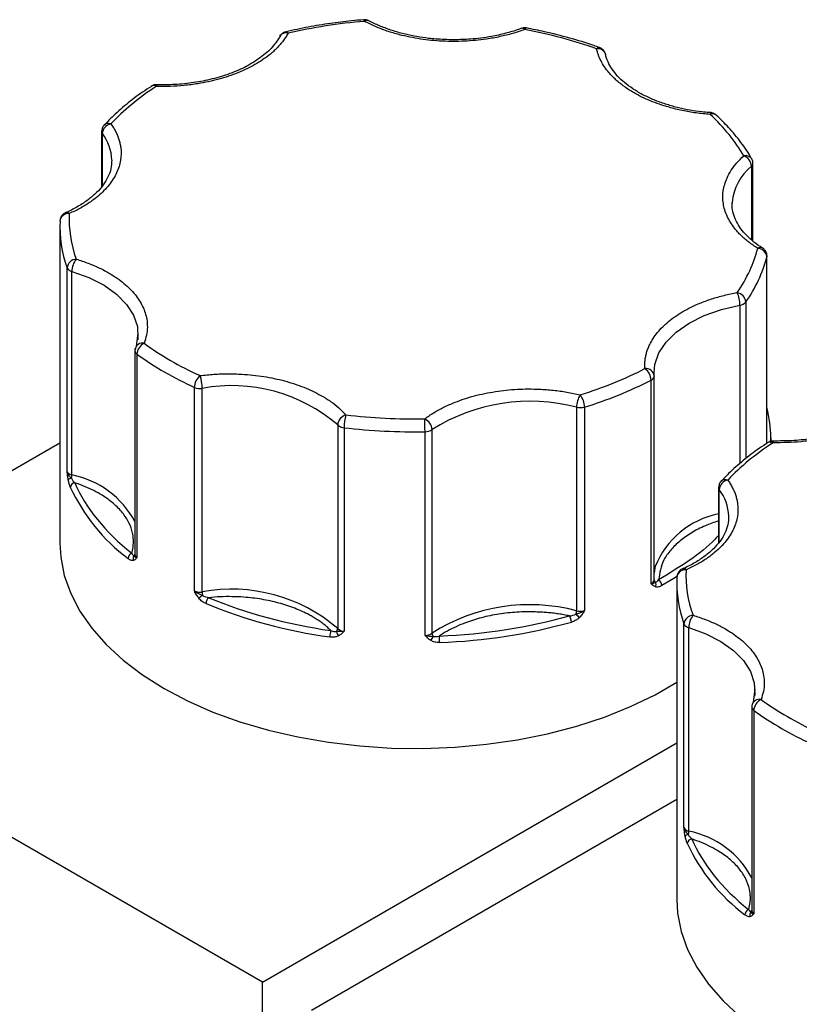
# Model space of a CAD drawing. Header units: inches. Extents: x 0.5 to 21.5, y 0.5 to 16.5.
# Tile 17 of 18: x 18.9 to 19.7, y 14.2 to 15.3. Entities that reach past the tile are written whole.
import ezdxf

# ---------------------------------------------------------------- set-up
doc = ezdxf.new("R2010")
doc.units = ezdxf.units.IN
doc.header["$LTSCALE"] = 2
doc.header["$MEASUREMENT"] = 0

msp = doc.modelspace()

# ---------------------------------------------------------------- linework, layer by layer
for p, q in [((19.1425, 15.2759), (19.1432, 15.277)), ((19.4953, 15.255), (19.4952, 15.2564)), ((19.0032, 15.2219), (19.003, 15.2218)), ((19.0088, 15.2234), (19.0088, 15.2234)), ((18.9493, 15.1729), (18.9493, 15.113)), ((18.9501, 15.1139), (18.9501, 15.1706)), ((19.6533, 15.1351), (19.6533, 15.0555)), ((19.6548, 15.0541), (19.6548, 15.1382)), ((19.6323, 15.0938), (19.6323, 15.0958)), ((18.9041, 15.0698), (18.9041, 14.7268)), ((19.6699, 14.8349), (19.6699, 15.0372)), ((19.67, 14.835), (19.67, 15.038)), ((18.9119, 14.8048), (18.9119, 15.0252)), ((18.9171, 14.8008), (18.9171, 15.0213)), ((19.6408, 14.9847), (19.6408, 14.8133)), ((19.6471, 14.9881), (19.6471, 14.8185)), ((18.9885, 14.9546), (18.9869, 14.9404)), ((18.9853, 14.9352), (18.9853, 14.7147)), ((18.9875, 14.9316), (18.9875, 14.7112)), ((19.5479, 14.9081), (19.5477, 14.9117)), ((19.5479, 14.9081), (19.5479, 14.9078)), ((19.5479, 14.6873), (19.5479, 14.9078)), ((19.5445, 14.683), (19.5445, 14.9035)), ((19.0498, 14.6752), (19.0498, 14.8957)), ((19.0582, 14.6741), (19.0582, 14.8946)), ((19.4638, 14.8741), (19.4638, 14.6536)), ((19.4724, 14.8743), (19.4724, 14.6539)), ((19.205, 14.855), (19.205, 14.6346)), ((19.2119, 14.852), (19.2119, 14.6316)), ((19.2996, 14.6271), (19.2996, 14.8476)), ((19.3073, 14.6294), (19.3073, 14.8499)), ((18.9041, 14.8352), (18.5082, 14.6067)), ((19.6714, 14.8361), (19.6713, 14.836)), ((19.6741, 14.8372), (19.6741, 14.8412)), ((19.677, 14.8377), (19.677, 14.8376)), ((19.6175, 14.7871), (19.6175, 14.7273)), ((19.6183, 14.7282), (19.6183, 14.7849)), ((19.5723, 14.684), (19.5723, 14.3411)), ((19.5801, 14.419), (19.5801, 14.6395)), ((19.5853, 14.415), (19.5853, 14.6355)), ((19.1234, 14.2516), (18.5082, 14.6067)), ((19.6567, 14.5688), (19.6551, 14.5547)), ((19.6536, 14.5495), (19.6536, 14.329)), ((19.6557, 14.5459), (19.6557, 14.3254)), ((19.1234, 14.2516), (19.5723, 14.5107)), ((19.5723, 14.4495), (19.1765, 14.2209)), ((19.1234, 13.8768), (19.1234, 14.2516))]:
    msp.add_line(p, q)
at = {"flags": 128}
for points in [[(19.2341, 15.2921), (19.2338, 15.293), (19.2335, 15.2937), (19.2333, 15.2939), (19.2332, 15.2939)], [(19.6094, 15.1931), (19.6093, 15.1931), (19.6091, 15.1928), (19.6089, 15.1922), (19.6086, 15.1913)], [(19.67, 15.038), (19.67, 15.0378), (19.6699, 15.0372)], [(18.9171, 15.0213), (18.9356, 15.0146), (18.9519, 15.0063), (18.9656, 14.9965), (18.9764, 14.9856), (18.984, 14.9738), (18.9881, 14.9615), (18.9886, 14.9489), (18.9884, 14.9471)], [(19.5477, 14.9117), (19.5486, 14.9206), (19.553, 14.933), (19.5607, 14.9447), (19.5717, 14.9555), (19.5856, 14.9652), (19.6021, 14.9734), (19.6206, 14.98), (19.6408, 14.9847)], [(19.6741, 14.8412), (19.6741, 14.8391), (19.674, 14.8357)], [(18.9041, 14.7268), (18.905, 14.7119), (18.9088, 14.6921), (18.9158, 14.6725), (18.9257, 14.6534), (18.9386, 14.6349), (18.9542, 14.6172), (18.9726, 14.6003), (18.9935, 14.5844), (19.0169, 14.5697), (19.0423, 14.5562), (19.0698, 14.5441), (19.0991, 14.5335), (19.1299, 14.5245), (19.1619, 14.5171), (19.195, 14.5113), (19.2289, 14.5073), (19.2632, 14.5051), (19.2977, 14.5046), (19.3322, 14.506), (19.3663, 14.5091), (19.3998, 14.514), (19.4324, 14.5206), (19.4639, 14.5288), (19.4939, 14.5386), (19.5223, 14.55), (19.5488, 14.5628), (19.5723, 14.5763)], [(19.549, 14.7016), (19.5486, 14.7002), (19.5479, 14.6949)], [(19.5722, 14.6905), (19.5693, 14.6887), (19.5562, 14.6811)], [(19.5853, 14.6355), (19.6038, 14.6288), (19.6201, 14.6205), (19.6338, 14.6108), (19.6446, 14.5999), (19.6522, 14.5881), (19.6563, 14.5757), (19.6568, 14.5632), (19.6566, 14.5613)], [(19.5723, 14.3411), (19.5732, 14.3261), (19.577, 14.3063), (19.584, 14.2868), (19.5939, 14.2677), (19.6068, 14.2492), (19.6225, 14.2314), (19.6408, 14.2145)]]:
    msp.add_lwpolyline(points, dxfattribs=at)
for centre, radius, start, end in [((19.237, 15.2884), 0.0047, 66.59, 128.2249), ((19.405, 15.2811), 0.00348, 38.994, 104.0046), ((19.4099, 15.2827), 0.00228, 99.0323, 165.0485), ((19.1492, 15.2712), 0.00837, 76.0665, 135.7396), ((19.149, 15.2784), 0.00243, 20.4127, 88.6854), ((19.4881, 15.2603), 0.00344, 80.6292, 142.1577), ((19.4869, 15.2538), 0.00868, 16.9387, 99.7184), ((19.0056, 15.2172), 0.00528, 56.5089, 117.4036), ((19.0128, 15.2219), 0.00426, 159.0303, 184.1139), ((19.6113, 15.1852), 0.00667, 52.0609, 113.9178), ((18.9618, 15.1695), 0.0118, 102.1649, 174.6407), ((18.9567, 15.1745), 0.00704, 68.4941, 131.9591), ((18.9531, 15.1729), 0.00376, 180.9318, 217.4263), ((18.9108, 15.1404), 0.0496, 1.7515, 37.5459), ((19.647, 15.1388), 0.00794, 34.1894, 105.4065), ((19.6402, 15.1342), 0.0131, 4.1993, 69.2363), ((19.6882, 15.0913), 0.0561, 128.5584, 175.3233), ((19.6506, 15.1384), 0.00421, 308.5093, 357.4192), ((18.9132, 15.0749), 0.00905, 83.6831, 173.7113), ((18.9114, 15.081), 0.00406, 45.516, 106.8301), ((19.0363, 15.07), 0.1322, 177.4493, 199.7861), ((19.6629, 15.0419), 0.00523, 62.8107, 123.9102), ((19.5195, 15.0772), 0.1557, 325.0895, 345.1136), ((19.6598, 15.0361), 0.0101, 6.3525, 88.9759), ((18.9223, 15.0241), 0.0105, 93.3855, 173.7731), ((18.9173, 15.0275), 0.00584, 202.9787, 242.992), ((18.9395, 15.021), 0.0224, 142.6575, 179.2657), ((18.9204, 15.0324), 0.0116, 240.4659, 253.794), ((19.6074, 14.9846), 0.0334, 0.1773, 24.3672), ((19.6356, 14.987), 0.0116, 5.4719, 78.757), ((19.6397, 14.9943), 0.0097, 276.4793, 319.8956), ((18.9934, 14.9358), 0.00785, 75.6719, 174.8473), ((19.0015, 14.9308), 0.014, 116.0957, 176.5431), ((18.9897, 14.9354), 0.0044, 182.478, 239.5259), ((19.1989, 15.226), 0.3624, 234.3111, 245.6943), ((19.0669, 14.8951), 0.0172, 129.6038, 178.1909), ((19.0135, 14.8945), 0.0447, 0.0536, 18.042), ((19.5283, 14.9029), 0.0162, 2.1783, 53.7967), ((19.539, 14.9071), 0.00893, 6.2302, 97.1311), ((19.5427, 14.9084), 0.00522, 290.4646, 353.689), ((19.0905, 14.7221), 0.1755, 49.256, 100.611), ((19.3371, 15.3129), 0.459, 287.1489, 296.8704), ((19.056, 14.9103), 0.0159, 246.9599, 278.0107), ((19.49, 14.8739), 0.0262, 148.5111, 179.5742), ((19.4507, 14.874), 0.0217, 0.8227, 38.7329), ((19.4132, 14.6833), 0.1974, 75.141, 122.4451), ((19.2173, 14.854), 0.0123, 106.0363, 175.1453), ((19.2607, 14.852), 0.0488, 163.5274, 179.9655), ((19.4676, 14.8903), 0.0166, 256.6265, 286.6907), ((19.543, 14.841), 0.1311, 0.0768, 14.2924), ((19.2104, 14.86), 0.00735, 222.6419, 240.7341), ((19.2935, 14.849), 0.0138, 3.6041, 64.9756), ((18.9456, 14.8476), 0.354, 359.9949, 2.2509), ((19.2133, 14.8653), 0.0134, 241.3079, 264.1813), ((19.289, 15.5077), 0.6602, 263.2951, 270.9222), ((19.2998, 14.861), 0.0134, 269.0358, 303.9182), ((19.6738, 14.8314), 0.00528, 56.5089, 117.4036), ((19.681, 14.8361), 0.00426, 159.0303, 184.1139), ((18.9186, 14.8081), 0.00749, 206.7477, 258.5997), ((18.9172, 14.7917), 0.00556, 97.9999, 136.3953), ((18.9208, 14.7871), 0.00537, 95.1981, 173.9066), ((18.9055, 14.801), 0.0116, 340.4761, 358.7318), ((18.8981, 14.7039), 0.0988, 28.0077, 78.9293), ((19.63, 14.7838), 0.0118, 102.1649, 174.6407), ((19.625, 14.7887), 0.00704, 68.4941, 131.9591), ((19.1004, 14.8732), 0.2038, 204.8113, 233.0482), ((19.6213, 14.7872), 0.00376, 180.9318, 217.4263), ((19.579, 14.7547), 0.0496, 1.7515, 37.5459), ((19.6358, 14.6668), 0.0936, 101.2656, 158.1763), ((18.9847, 14.7099), 0.00681, 113.8597, 176.2343), ((18.9886, 14.7103), 0.00531, 145.7148, 203.1049), ((18.9823, 14.7161), 0.00335, 305.0455, 337.1501), ((18.9899, 14.7151), 0.00462, 184.1179, 238.1308), ((19.5814, 14.6891), 0.00905, 83.6831, 173.7113), ((19.5796, 14.6952), 0.00406, 45.516, 106.8301), ((19.5427, 14.6879), 0.00522, 290.4646, 353.689), ((19.5515, 14.6877), 0.00366, 185.6152, 232.804), ((19.5441, 14.6824), 0.00574, 331.6604, 24.4093), ((19.5484, 14.6808), 0.00781, 2.4706, 56.2904), ((19.7045, 14.6842), 0.1322, 177.4493, 199.7861), ((19.056, 14.6898), 0.0159, 246.9599, 278.0107), ((19.0905, 14.5016), 0.1755, 49.256, 100.611), ((19.0827, 14.6744), 0.0245, 180.6025, 189.243), ((19.1214, 14.5903), 0.1019, 128.1341, 130.9243), ((19.0714, 14.6613), 0.009, 132.2532, 178.4536), ((19.2706, 15.168), 0.5476, 247.6562, 262.2108), ((19.4132, 14.4629), 0.1974, 75.141, 122.4451), ((19.4499, 14.6539), 0.0138, 343.6589, 358.936), ((19.4676, 14.6698), 0.0166, 256.6265, 286.6907), ((19.293, 15.2373), 0.6183, 272.0834, 285.5027), ((19.4466, 14.6414), 0.0116, 0.6428, 35.7943), ((19.5173, 14.7026), 0.0755, 224.2139, 228.0908), ((19.5905, 14.6383), 0.0105, 93.3855, 173.7731), ((19.6077, 14.6352), 0.0224, 142.6575, 179.2657), ((19.2168, 14.6254), 0.0204, 160.2414, 179.9206), ((19.1997, 14.6348), 0.0053, 319.1965, 357.7484), ((19.2129, 14.6325), 0.00927, 187.4178, 219.8783), ((19.2126, 14.6426), 0.0111, 226.5503, 266.2341), ((19.5855, 14.6418), 0.00584, 202.9787, 242.992), ((19.5886, 14.6467), 0.0116, 240.4659, 253.794), ((19.2998, 14.6405), 0.0134, 269.0358, 303.9182), ((19.2969, 14.6297), 0.0121, 317.4555, 342.3992), ((19.3135, 14.6296), 0.00622, 182.1351, 215.4476), ((19.2449, 14.6194), 0.0706, 359.9897, 5.6487), ((19.6616, 14.55), 0.00785, 75.6719, 174.8473), ((19.6697, 14.545), 0.014, 116.0957, 176.5431), ((19.658, 14.5497), 0.0044, 182.478, 239.5259), ((19.8671, 14.8402), 0.3624, 234.3111, 245.6943), ((19.5868, 14.4224), 0.00749, 206.7477, 258.5997), ((19.5854, 14.4059), 0.00556, 97.9999, 136.3953), ((19.589, 14.4013), 0.00537, 95.1981, 173.9066), ((19.5738, 14.4153), 0.0116, 340.4761, 358.7318), ((19.5664, 14.3181), 0.0988, 28.0077, 78.9293), ((19.7686, 14.4874), 0.2038, 204.8113, 233.0482), ((19.6529, 14.3241), 0.00681, 113.8597, 176.2343), ((19.6568, 14.3246), 0.00531, 145.7148, 203.1049), ((19.6505, 14.3303), 0.00335, 305.0455, 337.1501), ((19.6582, 14.3293), 0.00462, 184.1179, 238.1308)]:
    msp.add_arc(centre, radius, start, end)
for points, knots in [([(19.2333, 15.2938), (19.2288, 15.2934), (19.2166, 15.2924), (19.1965, 15.2898), (19.1728, 15.286), (19.1571, 15.2826), (19.149, 15.2809)], [0, 0, 0, 0, 0.156015, 0.421898, 0.706083, 1, 1, 1, 1]), ([(19.2388, 15.2927), (19.2388, 15.2927), (19.2379, 15.2933), (19.236, 15.2939), (19.2341, 15.2938), (19.2332, 15.2938)], [0, 0, 0, 0, 0.009521, 0.527981, 1, 1, 1, 1]), ([(19.4077, 15.2833), (19.4055, 15.2825), (19.4012, 15.281), (19.3945, 15.2789), (19.3876, 15.2771), (19.3806, 15.2755), (19.3734, 15.274), (19.3608, 15.272), (19.3424, 15.2702), (19.3182, 15.2702), (19.2944, 15.2726), (19.2744, 15.2767), (19.2583, 15.2815), (19.2456, 15.2863), (19.2379, 15.2902), (19.2341, 15.2921)], [0, 0, 0, 0, 0.040712, 0.081199, 0.121575, 0.161957, 0.202462, 0.243205, 0.371568, 0.500042, 0.628406, 0.75688, 0.838051, 0.918781, 1, 1, 1, 1]), ([(19.3307, 15.2721), (19.3242, 15.2723), (19.315, 15.2725), (19.3018, 15.2738), (19.2907, 15.2755), (19.278, 15.2781), (19.2653, 15.2816), (19.2531, 15.286), (19.2442, 15.2898), (19.2398, 15.2923), (19.2389, 15.2928)], [0, 0, 0, 0, 0.192214, 0.269966, 0.398196, 0.52993, 0.669677, 0.813651, 0.960357, 1, 1, 1, 1]), ([(19.4041, 15.2846), (19.4031, 15.2842), (19.3977, 15.282), (19.3869, 15.279), (19.3731, 15.2758), (19.3603, 15.2739), (19.3467, 15.2725), (19.3368, 15.2723), (19.3307, 15.2721)], [0, 0, 0, 0, 0.048136, 0.255229, 0.46725, 0.621078, 0.764463, 1, 1, 1, 1]), ([(19.4096, 15.285), (19.4096, 15.285), (19.4085, 15.2853), (19.4066, 15.2853), (19.4049, 15.2846), (19.4043, 15.2844)], [0, 0, 0, 0, 0.009908, 0.612117, 1, 1, 1, 1]), ([(19.4886, 15.2636), (19.4866, 15.2643), (19.4762, 15.2682), (19.4563, 15.2741), (19.4319, 15.2805), (19.416, 15.2836), (19.4095, 15.2849)], [0, 0, 0, 0, 0.082834, 0.424696, 0.762954, 1, 1, 1, 1]), ([(19.1513, 15.2793), (19.1505, 15.2779), (19.1489, 15.2751), (19.146, 15.271), (19.1428, 15.2671), (19.1393, 15.2632), (19.1354, 15.2594), (19.128, 15.2532), (19.1159, 15.245), (19.0973, 15.2361), (19.0764, 15.229), (19.0566, 15.2248), (19.0388, 15.2225), (19.0237, 15.2214), (19.0136, 15.2215), (19.0085, 15.2216)], [0, 0, 0, 0, 0.040712, 0.081199, 0.121575, 0.161957, 0.202462, 0.243205, 0.371568, 0.500042, 0.628406, 0.75688, 0.838051, 0.918781, 1, 1, 1, 1]), ([(19.1433, 15.277), (19.1405, 15.2727), (19.1351, 15.2642), (19.1222, 15.2529), (19.1066, 15.2431), (19.0888, 15.2353), (19.0695, 15.2294), (19.0493, 15.2255), (19.029, 15.2233), (19.0155, 15.2234), (19.0088, 15.2234)], [0, 0, 0, 0, 0.137663, 0.271797, 0.402365, 0.52932, 0.652612, 0.772191, 0.888004, 1, 1, 1, 1]), ([(19.149, 15.2807), (19.1482, 15.2805), (19.1461, 15.28), (19.1438, 15.2781), (19.1429, 15.2764), (19.1426, 15.2758)], [0, 0, 0, 0, 0.324164, 0.770531, 1, 1, 1, 1]), ([(19.526, 15.2147), (19.5241, 15.2158), (19.5205, 15.2179), (19.5155, 15.2214), (19.5108, 15.225), (19.5064, 15.2287), (19.5024, 15.2326), (19.4982, 15.2373), (19.4939, 15.2428), (19.4901, 15.2492), (19.4872, 15.2557), (19.486, 15.2602), (19.4854, 15.2624)], [0, 0, 0, 0, 0.083729, 0.166966, 0.249962, 0.332971, 0.416246, 0.500037, 0.625413, 0.749962, 0.87454, 1, 1, 1, 1]), ([(19.494, 15.2592), (19.4933, 15.2603), (19.4922, 15.2618), (19.4902, 15.2631), (19.4892, 15.2634), (19.4887, 15.2636)], [0, 0, 0, 0, 0.543957, 0.795399, 1, 1, 1, 1]), ([(19.4951, 15.2564), (19.4951, 15.2565), (19.495, 15.2575), (19.4945, 15.2584), (19.494, 15.2592)], [0, 0, 0, 0, 0.1436028, 1, 1, 1, 1]), ([(19.6094, 15.1932), (19.6087, 15.1932), (19.6053, 15.1933), (19.5978, 15.1942), (19.5867, 15.1957), (19.574, 15.1984), (19.5614, 15.2019), (19.5491, 15.2063), (19.5375, 15.2115), (19.527, 15.2174), (19.5176, 15.2239), (19.5097, 15.231), (19.5033, 15.2385), (19.4986, 15.2463), (19.4959, 15.2524), (19.4954, 15.2558), (19.4953, 15.2566)], [0, 0, 0, 0, 0.011762, 0.056066, 0.129134, 0.204198, 0.283828, 0.365867, 0.449463, 0.534016, 0.619258, 0.705255, 0.792428, 0.881871, 0.975638, 1, 1, 1, 1]), ([(19.0032, 15.2217), (19, 15.2196), (18.9903, 15.2134), (18.9759, 15.2022), (18.9621, 15.1903), (18.9549, 15.1825), (18.9523, 15.1796)], [0, 0, 0, 0, 0.163774, 0.487951, 0.813613, 1, 1, 1, 1]), ([(19.0088, 15.2233), (19.0082, 15.2233), (19.0065, 15.2234), (19.0044, 15.2228), (19.0033, 15.2219), (19.0031, 15.2217)], [0, 0, 0, 0, 0.279439, 0.870301, 1, 1, 1, 1]), ([(19.6086, 15.1913), (19.606, 15.1915), (19.6008, 15.1919), (19.5932, 15.1929), (19.5857, 15.194), (19.5783, 15.1955), (19.571, 15.1971), (19.5627, 15.1993), (19.5535, 15.2022), (19.5437, 15.2059), (19.5345, 15.21), (19.5288, 15.2131), (19.526, 15.2147)], [0, 0, 0, 0, 0.083729, 0.166966, 0.249962, 0.332971, 0.416246, 0.500037, 0.625413, 0.749962, 0.87454, 1, 1, 1, 1]), ([(19.6154, 15.1903), (19.6152, 15.1905), (19.6146, 15.1912), (19.6129, 15.1922), (19.6111, 15.193), (19.6097, 15.193), (19.6093, 15.193)], [0, 0, 0, 0, 0.136776, 0.39659, 0.832449, 1, 1, 1, 1]), ([(19.6535, 15.1432), (19.6533, 15.1435), (19.6502, 15.1496), (19.642, 15.161), (19.6296, 15.1766), (19.6198, 15.186), (19.6153, 15.1903)], [0, 0, 0, 0, 0.015914, 0.361626, 0.707768, 1, 1, 1, 1]), ([(18.9593, 15.181), (18.9603, 15.1797), (18.9622, 15.1769), (18.9645, 15.1728), (18.9665, 15.1686), (18.9681, 15.1643), (18.9692, 15.1599), (18.9706, 15.1524), (18.9705, 15.1416), (18.9661, 15.1279), (18.958, 15.1148), (18.9475, 15.1041), (18.9365, 15.0958), (18.926, 15.0894), (18.9182, 15.0857), (18.9142, 15.0839)], [0, 0, 0, 0, 0.040712, 0.081199, 0.121575, 0.161957, 0.202462, 0.243205, 0.371568, 0.500042, 0.628406, 0.75688, 0.838051, 0.918781, 1, 1, 1, 1]), ([(18.9521, 15.1797), (18.952, 15.1795), (18.9509, 15.1787), (18.9497, 15.1762), (18.9495, 15.174), (18.9493, 15.1729)], [0, 0, 0, 0, 0.08267, 0.55526, 1, 1, 1, 1]), ([(19.66, 15.0462), (19.6583, 15.0473), (19.655, 15.0495), (19.6503, 15.0529), (19.6459, 15.0565), (19.6419, 15.0602), (19.6382, 15.0641), (19.6325, 15.0709), (19.6262, 15.081), (19.6221, 15.0948), (19.622, 15.1087), (19.6256, 15.1208), (19.631, 15.1308), (19.637, 15.1389), (19.6422, 15.1439), (19.6448, 15.1464)], [0, 0, 0, 0, 0.040712, 0.081199, 0.121575, 0.161957, 0.202462, 0.243205, 0.371568, 0.500042, 0.628406, 0.75688, 0.838051, 0.918781, 1, 1, 1, 1]), ([(19.6548, 15.1382), (19.6548, 15.1382), (19.655, 15.1391), (19.6546, 15.1409), (19.6539, 15.1424), (19.6535, 15.1432)], [0, 0, 0, 0, 0.022073, 0.497069, 1, 1, 1, 1]), ([(18.9603, 15.1418), (18.9601, 15.1387), (18.9599, 15.1327), (18.9566, 15.1237), (18.9514, 15.1149), (18.9441, 15.1066), (18.9351, 15.0988), (18.9242, 15.0918), (18.9157, 15.0871), (18.9107, 15.0851), (18.9101, 15.0849)], [0, 0, 0, 0, 0.150568, 0.298981, 0.440498, 0.578467, 0.714824, 0.850271, 0.984787, 1, 1, 1, 1]), ([(19.6653, 15.0465), (19.6653, 15.0465), (19.6617, 15.0485), (19.6558, 15.0531), (19.6477, 15.0601), (19.6414, 15.0676), (19.6365, 15.0755), (19.6334, 15.0838), (19.632, 15.0905), (19.6325, 15.0945), (19.6326, 15.0955)], [0, 0, 0, 0, 0.001308, 0.148255, 0.296505, 0.446783, 0.600972, 0.762616, 0.937705, 1, 1, 1, 1]), ([(18.9102, 15.0847), (18.91, 15.0847), (18.9085, 15.0842), (18.9064, 15.0822), (18.9047, 15.0791), (18.9041, 15.0767), (18.9042, 15.0756), (18.9042, 15.0756)], [0, 0, 0, 0, 0.073312, 0.395401, 0.701145, 0.995516, 1, 1, 1, 1]), ([(19.6687, 15.043), (19.6679, 15.0441), (19.667, 15.0455), (19.6656, 15.0463), (19.6653, 15.0465)], [0, 0, 0, 0, 0.787094, 1, 1, 1, 1]), ([(19.67, 15.038), (19.67, 15.038), (19.6702, 15.0389), (19.6698, 15.0407), (19.6691, 15.0422), (19.6687, 15.043)], [0, 0, 0, 0, 0.02046, 0.496239, 1, 1, 1, 1]), ([(18.9217, 15.0345), (18.9239, 15.0339), (18.9284, 15.0325), (18.9349, 15.0301), (18.9411, 15.0276), (18.947, 15.025), (18.9528, 15.0221), (18.9622, 15.0168), (18.9741, 15.0085), (18.9861, 14.9964), (18.9944, 14.9833), (18.9983, 14.9712), (18.9991, 14.9608), (18.9982, 14.952), (18.9963, 14.9463), (18.9953, 14.9434)], [0, 0, 0, 0, 0.040712, 0.081199, 0.121575, 0.161957, 0.202462, 0.243205, 0.371568, 0.500042, 0.628406, 0.75688, 0.838051, 0.918781, 1, 1, 1, 1]), ([(19.5379, 14.916), (19.5378, 14.9174), (19.5376, 14.9204), (19.5379, 14.9248), (19.5386, 14.9291), (19.5396, 14.9334), (19.5411, 14.9377), (19.5443, 14.9451), (19.5508, 14.9552), (19.563, 14.9672), (19.5784, 14.978), (19.5946, 14.9859), (19.6099, 14.9916), (19.6235, 14.9955), (19.633, 14.9974), (19.6378, 14.9984)], [0, 0, 0, 0, 0.040712, 0.081199, 0.121575, 0.161957, 0.202462, 0.243205, 0.371568, 0.500042, 0.628406, 0.75688, 0.838051, 0.918781, 1, 1, 1, 1]), ([(18.9861, 14.9388), (18.986, 14.9387), (18.9854, 14.9377), (18.9854, 14.9364), (18.9854, 14.9353)], [0, 0, 0, 0, 0.104012, 1, 1, 1, 1]), ([(19.056, 14.9084), (19.0585, 14.9087), (19.0634, 14.9093), (19.071, 14.9099), (19.0785, 14.9103), (19.0861, 14.9104), (19.0937, 14.9103), (19.1067, 14.9098), (19.1251, 14.9079), (19.1478, 14.903), (19.1688, 14.8961), (19.1851, 14.8883), (19.1974, 14.8806), (19.2065, 14.8735), (19.2114, 14.8684), (19.2139, 14.8659)], [0, 0, 0, 0, 0.040712, 0.081199, 0.121575, 0.161957, 0.202462, 0.243205, 0.371568, 0.500042, 0.628406, 0.75688, 0.838051, 0.918781, 1, 1, 1, 1]), ([(19.2993, 14.8615), (19.3009, 14.8627), (19.304, 14.865), (19.3091, 14.8683), (19.3145, 14.8714), (19.3201, 14.8743), (19.326, 14.877), (19.3366, 14.8815), (19.3529, 14.8868), (19.3756, 14.8915), (19.3994, 14.894), (19.4206, 14.8941), (19.4386, 14.8927), (19.4535, 14.8907), (19.4629, 14.8886), (19.4676, 14.8876)], [0, 0, 0, 0, 0.040712, 0.081199, 0.121575, 0.161957, 0.202462, 0.243205, 0.371568, 0.500042, 0.628406, 0.75688, 0.838051, 0.918781, 1, 1, 1, 1]), ([(19.8195, 14.8935), (19.8187, 14.8921), (19.8171, 14.8893), (19.8142, 14.8853), (19.8111, 14.8813), (19.8075, 14.8775), (19.8036, 14.8737), (19.7962, 14.8674), (19.7841, 14.8592), (19.7655, 14.8503), (19.7447, 14.8433), (19.7248, 14.839), (19.707, 14.8367), (19.6919, 14.8357), (19.6818, 14.8358), (19.6767, 14.8358)], [0, 0, 0, 0, 0.040712, 0.081199, 0.121575, 0.161957, 0.202462, 0.243205, 0.371568, 0.500042, 0.628406, 0.75688, 0.838051, 0.918781, 1, 1, 1, 1]), ([(19.8115, 14.8913), (19.8087, 14.8869), (19.8033, 14.8784), (19.7904, 14.8671), (19.7748, 14.8574), (19.757, 14.8496), (19.7377, 14.8436), (19.7175, 14.8397), (19.6972, 14.8376), (19.6837, 14.8376), (19.677, 14.8376)], [0, 0, 0, 0, 0.137663, 0.271797, 0.402365, 0.52932, 0.652612, 0.772191, 0.888004, 1, 1, 1, 1]), ([(19.6715, 14.8359), (19.6682, 14.8339), (19.6585, 14.8277), (19.6442, 14.8165), (19.6303, 14.8045), (19.6231, 14.7967), (19.6205, 14.7939)], [0, 0, 0, 0, 0.163774, 0.487951, 0.813613, 1, 1, 1, 1]), ([(19.677, 14.8375), (19.6764, 14.8376), (19.6747, 14.8377), (19.6726, 14.8371), (19.6715, 14.8361), (19.6713, 14.8359)], [0, 0, 0, 0, 0.279439, 0.870301, 1, 1, 1, 1]), ([(18.9132, 14.7955), (18.9131, 14.7962), (18.9128, 14.7977), (18.9125, 14.7999), (18.9122, 14.8023), (18.912, 14.8039), (18.9119, 14.8048)], [0, 0, 0, 0, 0.236129, 0.498993, 0.712542, 1, 1, 1, 1]), ([(18.9154, 14.7876), (18.9152, 14.7882), (18.9148, 14.7892), (18.9142, 14.7912), (18.9136, 14.7932), (18.9133, 14.7948), (18.9132, 14.7955)], [0, 0, 0, 0, 0.270747, 0.52324, 0.763872, 1, 1, 1, 1]), ([(18.9819, 14.7161), (18.9823, 14.7173), (18.9829, 14.7197), (18.9835, 14.7233), (18.9838, 14.727), (18.9838, 14.7306), (18.9835, 14.7342), (18.9824, 14.7405), (18.9794, 14.7492), (18.9723, 14.76), (18.9626, 14.77), (18.9517, 14.7779), (18.9409, 14.784), (18.931, 14.7886), (18.9239, 14.7911), (18.9203, 14.7924)], [0, 0, 0, 0, 0.040848, 0.081503, 0.122064, 0.162633, 0.203311, 0.244196, 0.372048, 0.500037, 0.627888, 0.755877, 0.837356, 0.918461, 1, 1, 1, 1]), ([(19.6275, 14.7953), (19.6285, 14.7939), (19.6304, 14.7912), (19.6327, 14.787), (19.6347, 14.7828), (19.6363, 14.7785), (19.6374, 14.7742), (19.6388, 14.7667), (19.6387, 14.7559), (19.6344, 14.7422), (19.6262, 14.729), (19.6157, 14.7184), (19.6047, 14.71), (19.5942, 14.7036), (19.5864, 14.7), (19.5824, 14.6981)], [0, 0, 0, 0, 0.040712, 0.081199, 0.121575, 0.161957, 0.202462, 0.243205, 0.371568, 0.500042, 0.628406, 0.75688, 0.838051, 0.918781, 1, 1, 1, 1]), ([(19.6203, 14.7939), (19.6202, 14.7938), (19.6191, 14.7929), (19.6179, 14.7905), (19.6177, 14.7882), (19.6176, 14.7871)], [0, 0, 0, 0, 0.08267, 0.55526, 1, 1, 1, 1]), ([(19.6175, 14.7511), (19.6127, 14.7494), (19.6022, 14.7458), (19.5881, 14.7384), (19.5754, 14.7295), (19.5653, 14.7196), (19.5554, 14.7057), (19.5538, 14.6946), (19.5527, 14.6873)], [0, 0, 0, 0, 0.126738, 0.274617, 0.422654, 0.570533, 0.718571, 1, 1, 1, 1]), ([(19.6285, 14.756), (19.6284, 14.753), (19.6281, 14.7469), (19.6248, 14.7379), (19.6196, 14.7292), (19.6123, 14.7209), (19.6033, 14.7131), (19.5924, 14.706), (19.584, 14.7013), (19.5789, 14.6993), (19.5784, 14.6991)], [0, 0, 0, 0, 0.150568, 0.298981, 0.440498, 0.578467, 0.714824, 0.850271, 0.984787, 1, 1, 1, 1]), ([(19.6175, 14.7354), (19.6163, 14.734), (19.6076, 14.7242), (19.5864, 14.7077), (19.564, 14.6941), (19.5527, 14.6873)], [0, 0, 0, 0, 0.077108, 0.538818, 1, 1, 1, 1]), ([(18.9837, 14.7082), (18.9834, 14.7082), (18.9827, 14.7081), (18.9816, 14.7082), (18.9804, 14.7086), (18.9792, 14.7093), (18.9783, 14.71), (18.9779, 14.7103)], [0, 0, 0, 0, 0.188808, 0.379511, 0.575987, 0.781785, 1, 1, 1, 1]), ([(18.9875, 14.7112), (18.9872, 14.7108), (18.9866, 14.7102), (18.9857, 14.7093), (18.9848, 14.7086), (18.984, 14.7084), (18.9837, 14.7082)], [0, 0, 0, 0, 0.2912416, 0.5002174, 0.7620959, 1, 1, 1, 1]), ([(19.5785, 14.699), (19.5782, 14.6989), (19.5767, 14.6985), (19.5746, 14.6965), (19.5729, 14.6934), (19.5723, 14.691), (19.5724, 14.6898), (19.5724, 14.6898)], [0, 0, 0, 0, 0.073312, 0.395401, 0.701145, 0.995516, 1, 1, 1, 1]), ([(19.0547, 14.6673), (19.0542, 14.6679), (19.0533, 14.6691), (19.0521, 14.671), (19.0509, 14.6731), (19.0502, 14.6744), (19.0498, 14.6752)], [0, 0, 0, 0, 0.236129, 0.498993, 0.712542, 1, 1, 1, 1]), ([(19.5491, 14.6797), (19.5487, 14.6799), (19.5478, 14.6802), (19.5467, 14.681), (19.5456, 14.6819), (19.5449, 14.6826), (19.5445, 14.683)], [0, 0, 0, 0, 0.236129, 0.498993, 0.712542, 1, 1, 1, 1]), ([(19.5562, 14.6811), (19.5555, 14.6807), (19.5542, 14.6801), (19.5524, 14.6795), (19.5506, 14.6793), (19.5496, 14.6796), (19.5491, 14.6797)], [0, 0, 0, 0, 0.2707474, 0.5232404, 0.7638719, 1, 1, 1, 1]), ([(19.0624, 14.6615), (19.0617, 14.6618), (19.0602, 14.6625), (19.0582, 14.6639), (19.0563, 14.6654), (19.0552, 14.6667), (19.0547, 14.6673)], [0, 0, 0, 0, 0.270747, 0.52324, 0.763872, 1, 1, 1, 1]), ([(19.1976, 14.6323), (19.1965, 14.6334), (19.1943, 14.6355), (19.1908, 14.6385), (19.187, 14.6414), (19.1829, 14.6441), (19.1786, 14.6468), (19.1708, 14.6512), (19.1588, 14.6567), (19.1414, 14.6624), (19.1227, 14.6664), (19.1055, 14.6685), (19.0905, 14.6691), (19.0779, 14.669), (19.0695, 14.6683), (19.0654, 14.6679)], [0, 0, 0, 0, 0.040848, 0.081503, 0.122064, 0.162633, 0.203311, 0.244196, 0.372048, 0.500037, 0.627888, 0.755877, 0.837356, 0.918461, 1, 1, 1, 1]), ([(19.4561, 14.6482), (19.4541, 14.6486), (19.4501, 14.6494), (19.444, 14.6504), (19.4379, 14.6512), (19.4316, 14.6518), (19.4254, 14.6522), (19.4146, 14.6527), (19.3991, 14.6525), (19.3795, 14.6504), (19.3607, 14.6465), (19.3453, 14.6417), (19.3331, 14.6366), (19.3236, 14.6318), (19.318, 14.6282), (19.3151, 14.6264)], [0, 0, 0, 0, 0.040848, 0.081503, 0.122064, 0.162633, 0.203311, 0.244196, 0.372048, 0.500037, 0.627888, 0.755877, 0.837356, 0.918461, 1, 1, 1, 1]), ([(19.4724, 14.6539), (19.4719, 14.6531), (19.4711, 14.6518), (19.4698, 14.6499), (19.4685, 14.6481), (19.4674, 14.647), (19.4669, 14.6464)], [0, 0, 0, 0, 0.2912416, 0.5002174, 0.7620959, 1, 1, 1, 1]), ([(19.4669, 14.6464), (19.4664, 14.646), (19.4655, 14.6451), (19.4639, 14.644), (19.4621, 14.643), (19.4603, 14.6421), (19.4589, 14.6417), (19.4583, 14.6415)], [0, 0, 0, 0, 0.188808, 0.379511, 0.575987, 0.781785, 1, 1, 1, 1]), ([(19.5899, 14.6488), (19.5922, 14.6481), (19.5966, 14.6467), (19.6031, 14.6444), (19.6093, 14.6419), (19.6153, 14.6392), (19.621, 14.6363), (19.6304, 14.6311), (19.6423, 14.6227), (19.6543, 14.6106), (19.6627, 14.5975), (19.6665, 14.5855), (19.6673, 14.575), (19.6665, 14.5662), (19.6645, 14.5605), (19.6636, 14.5576)], [0, 0, 0, 0, 0.0407122, 0.0811988, 0.1215751, 0.1619575, 0.2024623, 0.2432047, 0.371568, 0.5000423, 0.6284057, 0.75688, 0.838051, 0.9187806, 1, 1, 1, 1]), ([(19.2119, 14.6316), (19.2114, 14.631), (19.2105, 14.6301), (19.209, 14.6287), (19.2076, 14.6276), (19.2064, 14.6269), (19.2058, 14.6266)], [0, 0, 0, 0, 0.291242, 0.500217, 0.762096, 1, 1, 1, 1]), ([(19.2058, 14.6266), (19.2053, 14.6263), (19.2043, 14.6259), (19.2025, 14.6254), (19.2006, 14.6252), (19.1985, 14.6252), (19.1971, 14.6253), (19.1964, 14.6254)], [0, 0, 0, 0, 0.188808, 0.379511, 0.575987, 0.781785, 1, 1, 1, 1]), ([(19.3058, 14.6215), (19.3053, 14.6219), (19.304, 14.6227), (19.3025, 14.624), (19.3011, 14.6255), (19.3001, 14.6266), (19.2996, 14.6271)], [0, 0, 0, 0, 0.2361294, 0.4989929, 0.7125421, 1, 1, 1, 1]), ([(19.3155, 14.6194), (19.3146, 14.6194), (19.3128, 14.6194), (19.3102, 14.6198), (19.3078, 14.6204), (19.3065, 14.6212), (19.3058, 14.6215)], [0, 0, 0, 0, 0.270747, 0.52324, 0.763872, 1, 1, 1, 1]), ([(19.6543, 14.5531), (19.6542, 14.553), (19.6536, 14.5519), (19.6536, 14.5506), (19.6536, 14.5495)], [0, 0, 0, 0, 0.104012, 1, 1, 1, 1]), ([(19.5814, 14.4098), (19.5813, 14.4105), (19.581, 14.412), (19.5807, 14.4142), (19.5804, 14.4165), (19.5802, 14.4181), (19.5801, 14.419)], [0, 0, 0, 0, 0.236129, 0.498993, 0.712542, 1, 1, 1, 1]), ([(19.5836, 14.4019), (19.5834, 14.4024), (19.583, 14.4035), (19.5824, 14.4054), (19.5819, 14.4075), (19.5816, 14.409), (19.5814, 14.4098)], [0, 0, 0, 0, 0.270747, 0.52324, 0.763872, 1, 1, 1, 1]), ([(19.6501, 14.3303), (19.6505, 14.3315), (19.6511, 14.3339), (19.6517, 14.3376), (19.6521, 14.3412), (19.6521, 14.3448), (19.6517, 14.3485), (19.6507, 14.3547), (19.6476, 14.3634), (19.6406, 14.3742), (19.6308, 14.3842), (19.6199, 14.3922), (19.6091, 14.3982), (19.5992, 14.4028), (19.5921, 14.4054), (19.5885, 14.4067)], [0, 0, 0, 0, 0.040848, 0.081503, 0.122064, 0.162633, 0.203311, 0.244196, 0.372048, 0.500037, 0.627888, 0.755877, 0.837356, 0.918461, 1, 1, 1, 1]), ([(19.6519, 14.3225), (19.6516, 14.3224), (19.6509, 14.3223), (19.6498, 14.3225), (19.6487, 14.3229), (19.6474, 14.3236), (19.6465, 14.3242), (19.6461, 14.3245)], [0, 0, 0, 0, 0.1888076, 0.3795113, 0.575987, 0.7817848, 1, 1, 1, 1]), ([(19.6557, 14.3254), (19.6554, 14.325), (19.6548, 14.3244), (19.6539, 14.3236), (19.653, 14.3229), (19.6522, 14.3226), (19.6519, 14.3225)], [0, 0, 0, 0, 0.291242, 0.500217, 0.762096, 1, 1, 1, 1])]:
    msp.add_open_spline(points, degree=3, knots=knots)
for points in [[(19.2341, 15.2921), (19.2057, 15.2897), (19.1779, 15.2854), (19.1513, 15.2793)], [(19.4854, 15.2624), (19.461, 15.2711), (19.4349, 15.2781), (19.4077, 15.2833)], [(19.0085, 15.2216), (18.9895, 15.2092), (18.973, 15.1956), (18.9593, 15.181)], [(19.6448, 15.1464), (19.6358, 15.1621), (19.6236, 15.1772), (19.6086, 15.1913)], [(18.9142, 15.0839), (18.9134, 15.0673), (18.916, 15.0508), (18.9217, 15.0345)], [(19.6378, 14.9984), (19.6484, 15.0138), (19.6558, 15.0298), (19.66, 15.0462)], [(18.9953, 14.9434), (19.0043, 14.9369), (19.0138, 14.9307), (19.0239, 14.9249)], [(19.0239, 14.9249), (19.0341, 14.919), (19.0447, 14.9135), (19.056, 14.9084)], [(19.4676, 14.8876), (19.4929, 14.8955), (19.5164, 14.905), (19.5379, 14.916)], [(19.2139, 14.8659), (19.242, 14.8625), (19.2707, 14.8611), (19.2993, 14.8615)], [(19.6767, 14.8358), (19.6577, 14.8234), (19.6412, 14.8098), (19.6275, 14.7953)], [(18.9143, 14.7999), (18.9133, 14.8013), (18.9123, 14.8029), (18.9119, 14.8048)], [(18.9165, 14.7972), (18.9158, 14.7979), (18.915, 14.7989), (18.9143, 14.7999)], [(18.9165, 14.7972), (18.9175, 14.7953), (18.9188, 14.7937), (18.9203, 14.7924)], [(18.9203, 14.7924), (18.9321, 14.7649), (18.953, 14.739), (18.9819, 14.7161)], [(18.9819, 14.7161), (18.9827, 14.7146), (18.9835, 14.7135), (18.9842, 14.7133)], [(18.9842, 14.7133), (18.9846, 14.7127), (18.9852, 14.7118), (18.9875, 14.7112)], [(19.5824, 14.6981), (19.5817, 14.6816), (19.5842, 14.665), (19.5899, 14.6488)], [(19.5445, 14.683), (19.5473, 14.6834), (19.5485, 14.6842), (19.5493, 14.6848)], [(19.5493, 14.6848), (19.5503, 14.6849), (19.5515, 14.6859), (19.5527, 14.6873)], [(19.0498, 14.6752), (19.0527, 14.6728), (19.0561, 14.6714), (19.0585, 14.6704)], [(19.0585, 14.6704), (19.0604, 14.6692), (19.0628, 14.6684), (19.0654, 14.6679)], [(19.0654, 14.6679), (19.105, 14.6512), (19.1499, 14.6391), (19.1976, 14.6323)], [(19.4632, 14.65), (19.4656, 14.6507), (19.4691, 14.6518), (19.4724, 14.6539)], [(19.3151, 14.6264), (19.3641, 14.6283), (19.412, 14.6357), (19.4561, 14.6482)], [(19.4561, 14.6482), (19.4587, 14.6484), (19.4613, 14.649), (19.4632, 14.65)], [(19.1976, 14.6323), (19.1998, 14.6315), (19.202, 14.6311), (19.2037, 14.6313)], [(19.2065, 14.6312), (19.2054, 14.6312), (19.2045, 14.6313), (19.2037, 14.6313)], [(19.2119, 14.6316), (19.2098, 14.6312), (19.208, 14.6311), (19.2065, 14.6312)], [(19.2996, 14.6271), (19.3033, 14.6261), (19.3064, 14.6261), (19.3084, 14.626)], [(19.3084, 14.626), (19.3103, 14.6256), (19.3127, 14.6258), (19.3151, 14.6264)], [(19.6636, 14.5576), (19.6725, 14.5511), (19.682, 14.545), (19.6921, 14.5391)], [(19.6921, 14.5391), (19.7023, 14.5333), (19.713, 14.5278), (19.7242, 14.5226)], [(19.5825, 14.4141), (19.5815, 14.4155), (19.5806, 14.4172), (19.5801, 14.419)], [(19.5847, 14.4114), (19.584, 14.4122), (19.5833, 14.4131), (19.5825, 14.4141)], [(19.5847, 14.4114), (19.5857, 14.4096), (19.5871, 14.408), (19.5885, 14.4067)], [(19.5885, 14.4067), (19.6003, 14.3792), (19.6212, 14.3532), (19.6501, 14.3303)], [(19.6501, 14.3303), (19.6509, 14.3289), (19.6518, 14.3278), (19.6524, 14.3276)], [(19.6524, 14.3276), (19.6528, 14.327), (19.6534, 14.326), (19.6557, 14.3254)]]:
    msp.add_open_spline(points, degree=3)

doc.saveas('drawing.dxf')
